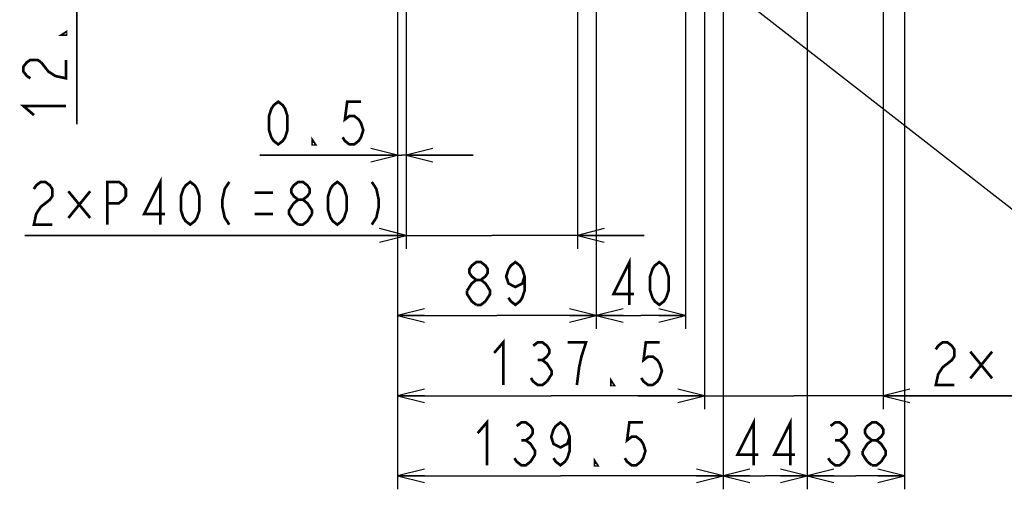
# Model space of a CAD drawing. Extents: x 34 to 410, y 34 to 287.
# Tile 57 of 77: x 259 to 333, y 131 to 167. Entities that reach past the tile are written whole.
import ezdxf

# ---------------------------------------------------------------- set-up
doc = ezdxf.new("R2010")
doc.units = 0
doc.header["$LTSCALE"] = 23.1
doc.layers.get('0').update_dxf_attribs({"linetype": 'CONTINUOUS'})
doc.layers.add('ALL_DIM', color=7, linetype='CONTINUOUS')
doc.layers.add('ALL_NOTE', color=7, linetype='CONTINUOUS')
doc.dimstyles.get("Standard").update_dxf_attribs({"dimtxt": 2.5, "dimasz": 2.5, "dimexe": 1.25, "dimexo": 0.625, "dimtad": 1, "dimcen": 2.5, "dimazin": 3, "dimtfac": 1, "dimtmove": 0, "dimatfit": 3})

# ---------------------------------------------------------------- blocks, each defined once
blk = doc.blocks.new('_OPEN')
at = {"color": 0, "linetype": 'BYBLOCK'}
for p, q in [((0, 0), (-1, 0.25)), ((-1, -0.25), (0, 0)), ((-1, 0), (0, 0))]:
    blk.add_line(p, q, dxfattribs=at)
blk = doc.blocks.new('*D11')
at = {"layer": 'ALL_DIM', "color": 2, "linetype": 'CONTINUOUS'}
for p, q in [((287.184, 169.634), (287.184, 143.371)), ((302.047, 167.745), (302.047, 143.371)), ((287.184, 144.371), (294.616, 144.371)), ((302.047, 144.371), (294.616, 144.371))]:
    blk.add_line(p, q, dxfattribs=at)
at = {"layer": 'ALL_DIM', "color": 2, "linetype": 'CONTINUOUS', "xscale": 2, "yscale": 2, "zscale": 2, "rotation": 180}
blk.add_blockref('_OPEN', (287.184, 144.371), dxfattribs=at)
at = {"layer": 'ALL_DIM', "color": 2, "linetype": 'CONTINUOUS', "xscale": 2, "yscale": 2, "zscale": 2}
blk.add_blockref('_OPEN', (302.047, 144.371), dxfattribs=at)
blk = doc.blocks.new('*D12')
at = {"layer": 'ALL_DIM', "color": 2, "linetype": 'CONTINUOUS'}
for p, q in [((302.047, 167.745), (302.047, 143.371)), ((308.727, 167.745), (308.727, 143.371)), ((302.047, 144.371), (305.387, 144.371)), ((308.727, 144.371), (305.387, 144.371))]:
    blk.add_line(p, q, dxfattribs=at)
at = {"layer": 'ALL_DIM', "color": 2, "linetype": 'CONTINUOUS', "xscale": 2, "yscale": 2, "zscale": 2, "rotation": 180}
blk.add_blockref('_OPEN', (302.047, 144.371), dxfattribs=at)
at = {"layer": 'ALL_DIM', "color": 2, "linetype": 'CONTINUOUS', "xscale": 2, "yscale": 2, "zscale": 2}
blk.add_blockref('_OPEN', (308.727, 144.371), dxfattribs=at)
blk = doc.blocks.new('*D13')
at = {"layer": 'ALL_DIM', "color": 2, "linetype": 'CONTINUOUS'}
for p, q in [((263.173, 173.636), (263.173, 178.636)), ((263.173, 178.636), (263.173, 172.567)), ((283.184, 173.636), (262.173, 173.636)), ((263.173, 158.679), (263.173, 172.567)), ((298.873, 171.498), (262.173, 171.498)), ((263.173, 171.498), (263.173, 158.679))]:
    blk.add_line(p, q, dxfattribs=at)
at = {"layer": 'ALL_DIM', "color": 2, "linetype": 'CONTINUOUS', "xscale": 2, "yscale": 2, "zscale": 2}
for p, rotation in [((263.173, 173.636), 270), ((263.173, 171.498), 90)]:
    blk.add_blockref('_OPEN', p, dxfattribs=dict(at, rotation=rotation))
blk = doc.blocks.new('*D17')
at = {"layer": 'ALL_DIM', "color": 2, "linetype": 'CONTINUOUS'}
for p, q in [((310.147, 184.852), (310.147, 137.371)), ((287.184, 169.634), (287.184, 137.371)), ((287.184, 138.371), (298.666, 138.371)), ((310.147, 138.371), (298.666, 138.371))]:
    blk.add_line(p, q, dxfattribs=at)
at = {"layer": 'ALL_DIM', "color": 2, "linetype": 'CONTINUOUS', "xscale": 2, "yscale": 2, "zscale": 2, "rotation": 180}
blk.add_blockref('_OPEN', (287.184, 138.371), dxfattribs=at)
at = {"layer": 'ALL_DIM', "color": 2, "linetype": 'CONTINUOUS', "xscale": 2, "yscale": 2, "zscale": 2}
blk.add_blockref('_OPEN', (310.147, 138.371), dxfattribs=at)
blk = doc.blocks.new('*D18')
at = {"layer": 'ALL_DIM', "color": 2, "linetype": 'CONTINUOUS'}
for p, q in [((310.147, 184.852), (310.147, 137.371)), ((323.507, 184.852), (323.507, 137.371)), ((310.147, 138.371), (305.147, 138.371)), ((305.147, 138.371), (316.827, 138.371)), ((354.282, 138.371), (316.827, 138.371)), ((323.507, 138.371), (354.282, 138.371))]:
    blk.add_line(p, q, dxfattribs=at)
at = {"layer": 'ALL_DIM', "color": 2, "linetype": 'CONTINUOUS', "xscale": 2, "yscale": 2, "zscale": 2}
blk.add_blockref('_OPEN', (310.147, 138.371), dxfattribs=at)
at = {"layer": 'ALL_DIM', "color": 2, "linetype": 'CONTINUOUS', "xscale": 2, "yscale": 2, "zscale": 2, "rotation": 180}
blk.add_blockref('_OPEN', (323.507, 138.371), dxfattribs=at)
blk = doc.blocks.new('*D19')
at = {"layer": 'ALL_DIM', "color": 2, "linetype": 'CONTINUOUS'}
for p, q in [((310.481, 198.93), (310.481, 195.863)), ((317.829, 198.93), (317.829, 131.371)), ((310.481, 195.863), (311.538, 194.946)), ((311.538, 194.946), (311.538, 131.371)), ((311.538, 132.371), (314.683, 132.371)), ((317.829, 132.371), (314.683, 132.371))]:
    blk.add_line(p, q, dxfattribs=at)
at = {"layer": 'ALL_DIM', "color": 2, "linetype": 'CONTINUOUS', "xscale": 2, "yscale": 2, "zscale": 2, "rotation": 180}
blk.add_blockref('_OPEN', (311.538, 132.371), dxfattribs=at)
at = {"layer": 'ALL_DIM', "color": 2, "linetype": 'CONTINUOUS', "xscale": 2, "yscale": 2, "zscale": 2}
blk.add_blockref('_OPEN', (317.829, 132.371), dxfattribs=at)
blk = doc.blocks.new('*D20')
at = {"layer": 'ALL_DIM', "color": 2, "linetype": 'CONTINUOUS'}
for p, q in [((317.829, 198.93), (317.829, 131.371)), ((324.175, 198.93), (324.175, 196.353)), ((324.175, 196.353), (325.105, 195.259)), ((325.105, 195.259), (325.105, 131.371)), ((317.829, 132.371), (321.467, 132.371)), ((325.105, 132.371), (321.467, 132.371))]:
    blk.add_line(p, q, dxfattribs=at)
at = {"layer": 'ALL_DIM', "color": 2, "linetype": 'CONTINUOUS', "xscale": 2, "yscale": 2, "zscale": 2, "rotation": 180}
blk.add_blockref('_OPEN', (317.829, 132.371), dxfattribs=at)
at = {"layer": 'ALL_DIM', "color": 2, "linetype": 'CONTINUOUS', "xscale": 2, "yscale": 2, "zscale": 2}
blk.add_blockref('_OPEN', (325.105, 132.371), dxfattribs=at)
blk = doc.blocks.new('*D21')
at = {"layer": 'ALL_DIM', "color": 2, "linetype": 'CONTINUOUS'}
for p, q in [((310.481, 198.93), (310.481, 195.878)), ((310.481, 195.878), (311.538, 194.946)), ((311.538, 194.946), (311.538, 131.371)), ((287.184, 169.634), (287.184, 131.371)), ((287.184, 132.371), (299.361, 132.371)), ((311.538, 132.371), (299.361, 132.371))]:
    blk.add_line(p, q, dxfattribs=at)
at = {"layer": 'ALL_DIM', "color": 2, "linetype": 'CONTINUOUS', "xscale": 2, "yscale": 2, "zscale": 2, "rotation": 180}
blk.add_blockref('_OPEN', (287.184, 132.371), dxfattribs=at)
at = {"layer": 'ALL_DIM', "color": 2, "linetype": 'CONTINUOUS', "xscale": 2, "yscale": 2, "zscale": 2}
blk.add_blockref('_OPEN', (311.538, 132.371), dxfattribs=at)
blk = doc.blocks.new('*D22')
at = {"layer": 'ALL_DIM', "color": 2, "linetype": 'CONTINUOUS'}
for p, q in [((287.268, 184.852), (287.268, 183.096)), ((287.268, 183.096), (287.824, 182.359)), ((287.824, 182.359), (287.824, 155.371)), ((287.184, 169.634), (287.184, 155.371)), ((287.184, 156.371), (276.872, 156.371)), ((276.872, 156.371), (287.504, 156.371)), ((292.824, 156.371), (287.504, 156.371)), ((287.824, 156.371), (292.824, 156.371))]:
    blk.add_line(p, q, dxfattribs=at)
at = {"layer": 'ALL_DIM', "color": 2, "linetype": 'CONTINUOUS', "xscale": 2, "yscale": 2, "zscale": 2}
blk.add_blockref('_OPEN', (287.184, 156.371), dxfattribs=at)
at = {"layer": 'ALL_DIM', "color": 2, "linetype": 'CONTINUOUS', "xscale": 2, "yscale": 2, "zscale": 2, "rotation": 180}
blk.add_blockref('_OPEN', (287.824, 156.371), dxfattribs=at)
blk = doc.blocks.new('*D23')
at = {"layer": 'ALL_DIM', "color": 2, "linetype": 'CONTINUOUS'}
for p, q in [((287.268, 184.852), (287.268, 183.092)), ((300.628, 184.852), (300.628, 149.371)), ((287.268, 183.092), (287.824, 182.361)), ((287.824, 182.361), (287.824, 149.371)), ((287.824, 150.371), (259.277, 150.371)), ((259.277, 150.371), (294.226, 150.371)), ((305.628, 150.371), (294.226, 150.371)), ((300.628, 150.371), (305.628, 150.371))]:
    blk.add_line(p, q, dxfattribs=at)
at = {"layer": 'ALL_DIM', "color": 2, "linetype": 'CONTINUOUS', "xscale": 2, "yscale": 2, "zscale": 2}
blk.add_blockref('_OPEN', (287.824, 150.371), dxfattribs=at)
at = {"layer": 'ALL_DIM', "color": 2, "linetype": 'CONTINUOUS', "xscale": 2, "yscale": 2, "zscale": 2, "rotation": 180}
blk.add_blockref('_OPEN', (300.628, 150.371), dxfattribs=at)

msp = doc.modelspace()

# ---------------------------------------------------------------- linework, layer by layer
at = {"layer": 'ALL_DIM', "color": 2, "linetype": 'CONTINUOUS', "const_width": 0.2}
for points in [[(262.373, 165.559), (262.373, 165.387), (262.106, 165.387), (262.373, 165.559)], [(259.706, 162.119), (259.44, 162.291), (259.173, 162.635), (259.173, 162.979), (259.44, 163.323), (259.706, 163.495), (260.24, 163.495), (260.506, 163.323)], [(260.506, 163.323), (261.04, 162.635), (261.573, 162.291), (262.373, 162.119), (262.373, 163.495)], [(259.973, 159.367), (259.173, 160.055), (262.373, 160.055)], [(278.248, 157.171), (277.904, 157.438), (277.732, 157.705), (277.56, 158.238), (277.56, 159.305), (277.732, 159.838), (277.904, 160.105), (278.248, 160.371), (278.592, 160.105), (278.764, 159.838), (278.936, 159.305), (278.936, 158.238), (278.764, 157.705), (278.592, 157.438), (278.248, 157.171)], [(284.44, 160.371), (283.408, 160.371), (283.236, 159.038), (283.58, 159.305), (283.924, 159.305), (284.268, 159.038), (284.44, 158.771), (284.612, 158.238), (284.44, 157.705), (284.268, 157.438), (283.924, 157.171), (283.58, 157.171), (283.236, 157.438), (283.064, 157.705)], [(281, 157.171), (280.828, 157.171), (280.828, 157.438), (281, 157.171)], [(269.425, 151.171), (269.425, 154.371), (268.221, 151.971), (269.769, 151.971)], [(259.965, 153.838), (260.137, 154.105), (260.481, 154.371), (260.825, 154.371), (261.169, 154.105), (261.341, 153.838), (261.341, 153.305), (261.169, 153.038), (260.825, 152.771), (260.481, 152.505), (260.137, 151.971), (259.965, 151.171), (261.341, 151.171)], [(265.469, 151.171), (265.469, 154.371), (266.329, 154.371), (266.673, 154.105), (266.845, 153.838), (266.845, 153.305), (266.673, 153.038), (266.329, 152.771), (265.469, 152.771)], [(271.661, 151.171), (271.317, 151.438), (271.145, 151.705), (270.973, 152.238), (270.973, 153.305), (271.145, 153.838), (271.317, 154.105), (271.661, 154.371), (272.005, 154.105), (272.177, 153.838), (272.349, 153.305), (272.349, 152.238), (272.177, 151.705), (272.005, 151.438), (271.661, 151.171)], [(274.585, 154.371), (274.241, 153.838), (274.069, 153.038), (274.069, 152.505), (274.241, 151.705), (274.585, 151.171)], [(279.745, 153.038), (279.401, 153.305), (279.229, 153.571), (279.229, 153.838), (279.401, 154.105), (279.745, 154.371), (280.089, 154.371), (280.433, 154.105), (280.605, 153.838), (280.605, 153.571), (280.433, 153.305), (280.089, 153.038)], [(282.669, 151.171), (282.325, 151.438), (282.153, 151.705), (281.981, 152.238), (281.981, 153.305), (282.153, 153.838), (282.325, 154.105), (282.669, 154.371), (283.013, 154.105), (283.185, 153.838), (283.357, 153.305), (283.357, 152.238), (283.185, 151.705), (283.013, 151.438), (282.669, 151.171)], [(285.249, 154.371), (285.593, 153.838), (285.765, 153.038), (285.765, 152.505), (285.593, 151.705), (285.249, 151.171)], [(262.545, 153.671), (264.179, 151.671)], [(264.179, 153.671), (262.545, 151.671)], [(276.477, 153.571), (277.853, 153.571)], [(279.745, 151.171), (279.401, 151.438), (279.229, 151.705), (279.057, 151.971), (279.057, 152.238), (279.401, 152.771)], [(279.401, 152.771), (279.745, 153.038), (280.089, 153.038), (280.433, 152.771), (280.605, 152.505), (280.777, 152.238), (280.777, 151.971)], [(276.477, 151.971), (277.853, 151.971)], [(280.777, 151.971), (280.433, 151.438), (280.089, 151.171), (279.745, 151.171)], [(293.068, 147.038), (292.724, 147.305), (292.552, 147.571), (292.552, 147.838), (292.724, 148.105), (293.068, 148.371), (293.412, 148.371), (293.756, 148.105), (293.928, 147.838), (293.928, 147.571), (293.756, 147.305), (293.412, 147.038)], [(296.68, 147.305), (296.508, 146.771), (295.992, 146.505), (295.476, 146.771), (295.304, 147.305), (295.476, 147.838), (295.648, 148.105), (295.992, 148.371), (296.336, 148.105), (296.508, 147.838), (296.68, 147.305), (296.68, 146.238), (296.508, 145.705), (296.336, 145.438), (295.992, 145.171), (295.648, 145.438), (295.476, 145.705)], [(304.527, 145.171), (304.527, 148.371), (303.323, 145.971), (304.871, 145.971)], [(306.763, 145.171), (306.419, 145.438), (306.247, 145.705), (306.075, 146.238), (306.075, 147.305), (306.247, 147.838), (306.419, 148.105), (306.763, 148.371), (307.107, 148.105), (307.279, 147.838), (307.451, 147.305), (307.451, 146.238), (307.279, 145.705), (307.107, 145.438), (306.763, 145.171)], [(292.38, 146.238), (292.724, 146.771), (293.068, 147.038), (293.412, 147.038), (293.756, 146.771), (293.928, 146.505), (294.1, 146.238), (294.1, 145.971), (293.756, 145.438)], [(293.068, 145.171), (292.724, 145.438), (292.552, 145.705), (292.38, 145.971), (292.38, 146.238)], [(293.756, 145.438), (293.412, 145.171), (293.068, 145.171)], [(294.4, 141.571), (295.088, 142.371), (295.088, 139.171)], [(297.324, 142.105), (297.668, 142.371), (298.012, 142.371), (298.356, 142.105), (298.528, 141.838), (298.528, 141.571), (298.356, 141.305), (298.012, 141.038), (298.356, 140.771), (298.528, 140.505), (298.7, 140.238), (298.7, 139.971), (298.356, 139.438)], [(300.592, 139.171), (300.764, 140.505), (300.936, 141.305), (301.108, 141.838), (301.28, 142.371), (299.904, 142.371)], [(306.784, 142.371), (305.752, 142.371), (305.58, 141.038), (305.924, 141.305), (306.268, 141.305), (306.612, 141.038), (306.784, 140.771), (306.956, 140.238), (306.784, 139.705), (306.612, 139.438), (306.268, 139.171), (305.924, 139.171), (305.58, 139.438), (305.408, 139.705)], [(327.45, 141.838), (327.622, 142.105), (327.966, 142.371), (328.31, 142.371), (328.654, 142.105), (328.826, 141.838), (328.826, 141.305), (328.654, 141.038), (328.31, 140.771), (327.966, 140.505), (327.622, 139.971), (327.45, 139.171), (328.826, 139.171)], [(330.03, 141.671), (331.664, 139.671)], [(331.664, 141.671), (330.03, 139.671)], [(297.668, 141.038), (298.012, 141.038)], [(298.356, 139.438), (298.012, 139.171), (297.668, 139.171), (297.324, 139.438), (297.152, 139.705)], [(303.344, 139.171), (303.172, 139.171), (303.172, 139.438), (303.344, 139.171)], [(293.169, 135.571), (293.857, 136.371), (293.857, 133.171)], [(296.093, 136.105), (296.437, 136.371), (296.781, 136.371), (297.125, 136.105), (297.297, 135.838), (297.297, 135.571), (297.125, 135.305), (296.781, 135.038), (297.125, 134.771), (297.297, 134.505), (297.469, 134.238), (297.469, 133.971)], [(300.049, 135.305), (299.877, 134.771), (299.361, 134.505), (298.845, 134.771), (298.673, 135.305), (298.845, 135.838), (299.017, 136.105), (299.361, 136.371), (299.705, 136.105), (299.877, 135.838), (300.049, 135.305), (300.049, 134.238), (299.877, 133.705), (299.705, 133.438), (299.361, 133.171), (299.017, 133.438), (298.845, 133.705)], [(305.553, 136.371), (304.521, 136.371), (304.349, 135.038), (304.693, 135.305), (305.037, 135.305), (305.381, 135.038), (305.553, 134.771), (305.725, 134.238), (305.553, 133.705), (305.381, 133.438), (305.037, 133.171), (304.693, 133.171), (304.349, 133.438), (304.177, 133.705)], [(313.823, 133.171), (313.823, 136.371), (312.619, 133.971), (314.167, 133.971)], [(316.575, 133.171), (316.575, 136.371), (315.371, 133.971), (316.919, 133.971)], [(319.575, 136.105), (319.919, 136.371), (320.263, 136.371), (320.607, 136.105), (320.779, 135.838), (320.779, 135.571), (320.607, 135.305), (320.263, 135.038), (320.607, 134.771)], [(322.671, 135.038), (322.327, 135.305), (322.155, 135.571), (322.155, 135.838), (322.327, 136.105), (322.671, 136.371), (323.015, 136.371), (323.359, 136.105), (323.531, 135.838), (323.531, 135.571), (323.359, 135.305), (323.015, 135.038)], [(296.437, 135.038), (296.781, 135.038)], [(319.919, 135.038), (320.263, 135.038)], [(320.607, 134.771), (320.951, 134.238), (320.951, 133.971)], [(321.983, 134.238), (322.327, 134.771), (322.671, 135.038), (323.015, 135.038), (323.359, 134.771), (323.531, 134.505), (323.703, 134.238), (323.703, 133.971), (323.359, 133.438)], [(322.327, 133.438), (321.983, 133.971), (321.983, 134.238)], [(297.469, 133.971), (297.125, 133.438), (296.781, 133.171), (296.437, 133.171), (296.093, 133.438), (295.921, 133.705)], [(302.113, 133.171), (301.941, 133.171), (301.941, 133.438), (302.113, 133.171)], [(320.951, 133.971), (320.607, 133.438), (320.263, 133.171), (319.919, 133.171), (319.575, 133.438), (319.403, 133.705)], [(322.671, 133.171), (322.327, 133.438)], [(323.359, 133.438), (323.015, 133.171), (322.671, 133.171)]]:
    msp.add_lwpolyline(points, dxfattribs=at)
at = {"layer": 'ALL_NOTE', "color": 2, "linetype": 'CONTINUOUS'}
msp.add_line((309.77, 170.558), (338.29, 148.345), dxfattribs=at)

# ---------------------------------------------------------------- dimensions: what is measured, and where the dimension line sits
at = {"layer": 'ALL_DIM', "color": 2, "linetype": 'CONTINUOUS'}
for base, p1, p2, picture, middle in [((310.481, 132.371), (287.184, 170.634), (310.481, 199.93), '*D21', (292.481, 132.371)), ((317.829, 132.371), (310.481, 199.93), (317.829, 199.93), '*D19', (311.931, 132.371)), ((324.175, 132.371), (317.829, 199.93), (324.175, 199.93), '*D20', (318.715, 132.371)), ((300.628, 150.371), (287.268, 185.852), (300.628, 185.852), '*D23', (259.277, 150.371)), ((287.268, 156.371), (287.184, 170.634), (287.268, 185.852), '*D22', (276.872, 156.371)), ((310.147, 138.371), (287.184, 170.634), (310.147, 185.852), '*D17', (293.712, 138.371)), ((323.507, 138.371), (310.147, 185.852), (323.507, 185.852), '*D18', (326.762, 138.371)), ((302.047, 144.371), (287.184, 170.634), (302.047, 168.745), '*D11', (291.864, 144.371)), ((308.727, 144.371), (302.047, 168.745), (308.727, 168.745), '*D12', (302.635, 144.371))]:
    dim = msp.add_linear_dim(base=base, p1=p1, p2=p2, dimstyle='Standard', dxfattribs=at)
    dim.commit()
    dim.dimension.update_dxf_attribs({"geometry": picture, "text_midpoint": middle, "dimtype": 128})
dim = msp.add_linear_dim(base=(263.173, 173.636), p1=(299.873, 171.498), p2=(284.184, 173.636), angle=90, dimstyle='Standard', dxfattribs=at)
dim.commit()
dim.dimension.update_dxf_attribs({"geometry": '*D13', "text_midpoint": (263.173, 158.679), "dimtype": 128})

doc.saveas('drawing.dxf')
